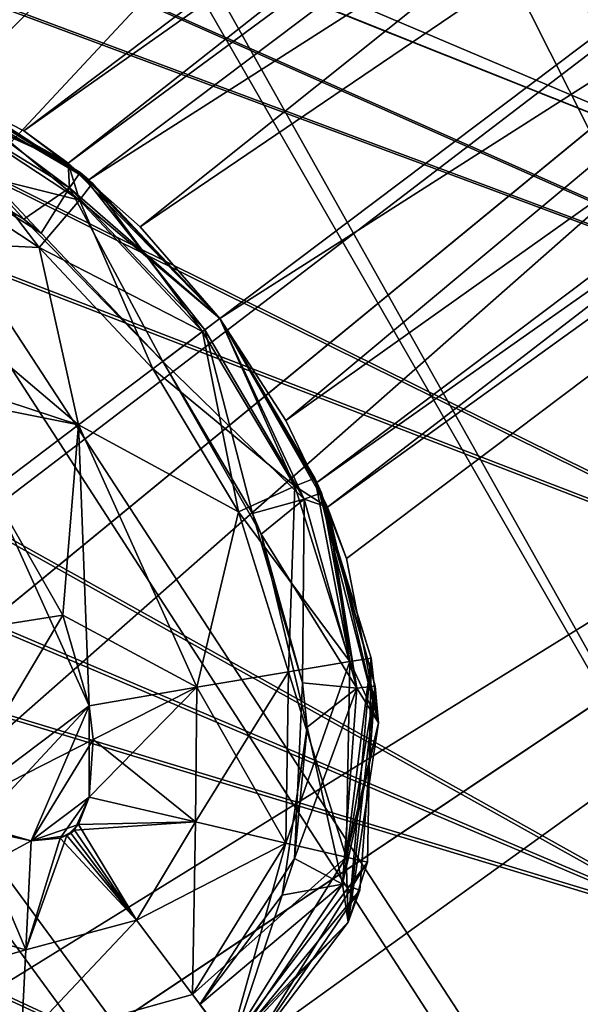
# Model space of a CAD drawing. Header units: metres. Extents: x -904 to 0, y -908 to 0.
# Tile 128 of 161: x -154 to -138, y -181 to -154. Entities that reach past the tile are written whole.
import ezdxf

# ---------------------------------------------------------------- set-up
doc = ezdxf.new("R2010")
doc.units = ezdxf.units.M

msp = doc.modelspace()

# ---------------------------------------------------------------- linework, layer by layer
at = {"layer": 'top0123411'}
for points in [[(-98.515457, -115.3535, 1958.627197), (-153.790512, -157.00679, 1958.627197), (-152.551987, -157.912582, 1963.085205)], [(-153.790512, -157.00679, 1958.627197), (-98.515457, -115.3535, 1958.627197), (-97.193443, -117.107849, 1953.323853)], [(-98.515457, -115.3535, 1358.627197), (-153.790512, -157.00679, 1358.627197), (-152.551987, -157.912582, 1363.085205)], [(-153.790512, -157.00679, 1358.627197), (-98.515457, -115.3535, 1358.627197), (-97.193443, -117.107849, 1353.323853)], [(-97.193443, -117.107849, 1963.930542), (-98.515457, -115.3535, 1958.627197), (-152.551987, -157.912582, 1963.085205)], [(-97.193443, -117.107849, 1363.930542), (-98.515457, -115.3535, 1358.627197), (-152.551987, -157.912582, 1363.085205)], [(-151.971924, -158.385361, 1953.325195), (-153.790512, -157.00679, 1958.627197), (-97.193443, -117.107849, 1953.323853)], [(-151.971924, -158.385361, 1353.325195), (-153.790512, -157.00679, 1358.627197), (-97.193443, -117.107849, 1353.323853)], [(-97.193443, -117.107849, 1963.930542), (-152.551987, -157.912582, 1963.085205), (-150.538818, -159.70166, 1965.316895)], [(-97.193443, -117.107849, 1363.930542), (-152.551987, -157.912582, 1363.085205), (-150.538818, -159.70166, 1365.316895)], [(-151.971924, -158.385361, 1953.325195), (-97.193443, -117.107849, 1953.323853), (-94.001808, -121.343231, 1951.127197)], [(-151.971924, -158.385361, 1353.325195), (-97.193443, -117.107849, 1353.323853), (-94.001808, -121.343231, 1351.127197)], [(-94.001808, -121.343231, 1966.127197), (-97.193443, -117.107849, 1963.930542), (-150.538818, -159.70166, 1965.316895)], [(-94.001808, -121.343231, 1366.127197), (-97.193443, -117.107849, 1363.930542), (-150.538818, -159.70166, 1365.316895)], [(-148.308762, -162.267014, 1951.127197), (-151.971924, -158.385361, 1953.325195), (-94.001808, -121.343231, 1951.127197)], [(-148.308762, -162.267014, 1351.127197), (-151.971924, -158.385361, 1353.325195), (-94.001808, -121.343231, 1351.127197)], [(-94.001808, -121.343231, 1966.127197), (-150.538818, -159.70166, 1965.316895), (-148.308762, -162.266998, 1966.127197)], [(-94.001808, -121.343231, 1366.127197), (-150.538818, -159.70166, 1365.316895), (-148.308762, -162.266998, 1366.127197)], [(-146.457458, -165.117783, 1965.316895), (-94.001808, -121.343231, 1966.127197), (-148.308762, -162.266998, 1966.127197)], [(-148.308762, -162.267014, 1951.127197), (-94.001808, -121.343231, 1951.127197), (-90.810173, -125.578621, 1953.323853)], [(-146.457458, -165.117783, 1365.316895), (-94.001808, -121.343231, 1366.127197), (-148.308762, -162.266998, 1366.127197)], [(-148.308762, -162.267014, 1351.127197), (-94.001808, -121.343231, 1351.127197), (-90.810173, -125.578621, 1353.323853)], [(-90.810173, -125.578621, 1963.930542), (-94.001808, -121.343231, 1966.127197), (-146.457458, -165.117783, 1965.316895)], [(-90.810173, -125.578621, 1363.930542), (-94.001808, -121.343231, 1366.127197), (-146.457458, -165.117783, 1365.316895)], [(-145.587128, -166.858154, 1953.325195), (-148.308762, -162.267014, 1951.127197), (-90.810173, -125.578621, 1953.323853)], [(-145.587128, -166.858154, 1353.325195), (-148.308762, -162.267014, 1351.127197), (-90.810173, -125.578621, 1353.323853)], [(-145.292526, -167.546097, 1963.085205), (-90.810173, -125.578621, 1963.930542), (-146.457458, -165.117783, 1965.316895)], [(-145.292526, -167.546097, 1363.085205), (-90.810173, -125.578621, 1363.930542), (-146.457458, -165.117783, 1365.316895)], [(-145.587128, -166.858154, 1953.325195), (-90.810173, -125.578621, 1953.323853), (-89.488159, -127.33297, 1958.627197)], [(-145.587128, -166.858154, 1353.325195), (-90.810173, -125.578621, 1353.323853), (-89.488159, -127.33297, 1358.627197)], [(-89.488159, -127.33297, 1958.627197), (-90.810173, -125.578621, 1963.930542), (-145.292526, -167.546097, 1963.085205)], [(-89.488159, -127.33297, 1358.627197), (-90.810173, -125.578621, 1363.930542), (-145.292526, -167.546097, 1363.085205)], [(-144.763199, -168.986267, 1958.627197), (-145.587128, -166.858154, 1953.325195), (-89.488159, -127.33297, 1958.627197)], [(-144.763199, -168.986267, 1358.627197), (-145.587128, -166.858154, 1353.325195), (-89.488159, -127.33297, 1358.627197)], [(-144.763199, -168.986267, 1958.627197), (-89.488159, -127.33297, 1958.627197), (-145.292526, -167.546097, 1963.085205)], [(-144.763199, -168.986267, 1358.627197), (-89.488159, -127.33297, 1358.627197), (-145.292526, -167.546097, 1363.085205)], [(-152.551987, -157.912582, 1963.085205), (-157.967087, -154.875076, 1980.627197), (-152.552429, -157.912216, 1980.627197)], [(-157.966568, -154.875244, 1958.627197), (-157.967087, -154.875076, 1980.627197), (-152.551987, -157.912582, 1963.085205)], [(-152.551987, -157.912582, 1363.085205), (-157.967087, -154.875076, 1380.627197), (-152.552429, -157.912216, 1380.627197)], [(-157.966568, -154.875244, 1358.627197), (-157.967087, -154.875076, 1380.627197), (-152.551987, -157.912582, 1363.085205)], [(-152.552429, -157.912216, 1980.627197), (-157.967087, -154.875076, 1980.627197), (-156.536407, -156.122467, 1983.681641)], [(-152.552429, -157.912216, 1380.627197), (-157.967087, -154.875076, 1380.627197), (-157.195541, -155.727341, 1383.455688)], [(-153.790512, -157.00679, 1958.627197), (-157.966568, -154.875244, 1958.627197), (-152.551987, -157.912582, 1963.085205)], [(-153.790512, -157.00679, 1358.627197), (-157.966568, -154.875244, 1358.627197), (-152.551987, -157.912582, 1363.085205)], [(-151.971924, -158.385361, 1953.325195), (-157.000412, -155.248947, 1936.627197), (-157.966568, -154.875244, 1958.627197)], [(-157.966568, -154.875244, 1958.627197), (-153.790512, -157.00679, 1958.627197), (-151.971924, -158.385361, 1953.325195)], [(-151.971924, -158.385361, 1353.325195), (-156.277069, -155.574905, 1336.627197), (-157.966568, -154.875244, 1358.627197)], [(-157.966568, -154.875244, 1358.627197), (-153.790512, -157.00679, 1358.627197), (-151.971924, -158.385361, 1353.325195)], [(-152.517166, -158.603577, 1933.798706), (-157.195541, -155.727341, 1933.798706), (-157.000412, -155.248947, 1936.627197)], [(-152.21843, -158.180481, 1936.627197), (-152.517166, -158.603577, 1933.798706), (-157.000412, -155.248947, 1936.627197)], [(-152.21843, -158.180481, 1936.627197), (-157.000412, -155.248947, 1936.627197), (-151.971924, -158.385361, 1953.325195)], [(-153.789536, -159.483643, 1385.918701), (-157.195541, -155.727341, 1383.455688), (-158.630539, -156.761826, 1385.918701)], [(-153.306458, -159.876129, 1931.335693), (-157.476624, -157.222992, 1931.335693), (-157.195541, -155.727341, 1933.798706)], [(-152.517166, -158.603577, 1933.798706), (-153.306458, -159.876129, 1931.335693), (-157.195541, -155.727341, 1933.798706)], [(-152.517166, -158.603577, 1383.455811), (-157.195541, -155.727341, 1383.455688), (-153.789536, -159.483643, 1385.918701)], [(-152.517166, -158.603577, 1383.455811), (-152.552429, -157.912216, 1380.627197), (-157.195541, -155.727341, 1383.455688)], [(-152.237259, -158.955276, 1333.572754), (-156.536407, -156.122467, 1333.572754), (-156.277069, -155.574905, 1336.627197)], [(-151.866409, -158.474884, 1336.627197), (-152.237259, -158.955276, 1333.572754), (-156.277069, -155.574905, 1336.627197)], [(-151.866409, -158.474884, 1336.627197), (-156.277069, -155.574905, 1336.627197), (-151.971924, -158.385361, 1353.325195)], [(-153.366974, -160.274811, 1330.970337), (-157.285995, -157.689575, 1330.970337), (-156.536407, -156.122467, 1333.572754)], [(-157.285995, -157.689575, 1986.284058), (-152.237259, -158.955276, 1983.681641), (-156.536407, -156.122467, 1983.681641)], [(-152.237259, -158.955276, 1333.572754), (-153.366974, -160.274811, 1330.970337), (-156.536407, -156.122467, 1333.572754)], [(-152.237259, -158.955276, 1983.681641), (-152.552429, -157.912216, 1980.627197), (-156.536407, -156.122467, 1983.681641)], [(-153.789536, -159.483643, 1385.918701), (-158.630539, -156.761826, 1385.918701), (-153.790466, -159.482971, 1658.627197)], [(-153.790466, -159.482971, 1658.627197), (-158.630539, -156.761826, 1385.918701), (-158.629517, -156.762192, 1658.627197)], [(-157.476624, -157.222992, 1931.335693), (-153.790466, -159.482971, 1658.627197), (-158.629517, -156.762192, 1658.627197)], [(-157.476624, -157.222992, 1931.335693), (-153.306458, -159.876129, 1931.335693), (-153.790466, -159.482971, 1658.627197)], [(-157.285995, -157.689575, 1330.970337), (-153.366974, -160.274811, 1330.970337), (-158.408997, -160.037308, 1329.233276)], [(-158.408997, -160.037308, 1988.021118), (-153.366974, -160.274811, 1986.284058), (-157.285995, -157.689575, 1986.284058)], [(-157.285995, -157.689575, 1986.284058), (-153.366974, -160.274811, 1986.284058), (-152.237259, -158.955276, 1983.681641)], [(-150.538818, -159.70166, 1965.316895), (-152.552429, -157.912216, 1980.627197), (-148.308762, -162.266998, 1966.127197)], [(-152.552429, -157.912216, 1980.627197), (-148.308762, -162.266998, 1980.627197), (-148.308762, -162.266998, 1966.127197)], [(-150.538818, -159.70166, 1965.316895), (-152.551987, -157.912582, 1963.085205), (-152.552429, -157.912216, 1980.627197)], [(-150.538818, -159.70166, 1365.316895), (-152.552429, -157.912216, 1380.627197), (-148.308762, -162.266998, 1366.127197)], [(-152.552429, -157.912216, 1380.627197), (-148.308762, -162.266998, 1380.627197), (-148.308762, -162.266998, 1366.127197)], [(-150.538818, -159.70166, 1365.316895), (-152.551987, -157.912582, 1363.085205), (-152.552429, -157.912216, 1380.627197)], [(-152.237259, -158.955276, 1983.681641), (-148.308762, -162.266998, 1980.627197), (-152.552429, -157.912216, 1980.627197)], [(-148.308762, -162.266998, 1380.627197), (-152.552429, -157.912216, 1380.627197), (-152.517166, -158.603577, 1383.455811)], [(-148.721786, -162.577499, 1933.798706), (-152.517166, -158.603577, 1933.798706), (-152.21843, -158.180481, 1936.627197)], [(-148.309113, -162.266541, 1936.627197), (-148.721786, -162.577499, 1933.798706), (-152.21843, -158.180481, 1936.627197)], [(-148.308762, -162.267014, 1951.127197), (-148.309113, -162.266541, 1936.627197), (-152.21843, -158.180481, 1936.627197)], [(-148.308762, -162.267014, 1951.127197), (-152.21843, -158.180481, 1936.627197), (-151.971924, -158.385361, 1953.325195)], [(-148.792786, -162.631744, 1333.572754), (-152.237259, -158.955276, 1333.572754), (-151.866409, -158.474884, 1336.627197)], [(-148.308762, -162.267014, 1351.127197), (-151.866409, -158.474884, 1336.627197), (-151.971924, -158.385361, 1353.325195)], [(-148.308762, -162.266998, 1336.627197), (-148.792786, -162.631744, 1333.572754), (-151.866409, -158.474884, 1336.627197)], [(-148.308762, -162.267014, 1351.127197), (-148.308762, -162.266998, 1336.627197), (-151.866409, -158.474884, 1336.627197)], [(-149.906448, -163.470001, 1385.918701), (-152.517166, -158.603577, 1383.455811), (-153.789536, -159.483643, 1385.918701)], [(-149.906357, -163.470123, 1931.335693), (-153.306458, -159.876129, 1931.335693), (-152.517166, -158.603577, 1933.798706)], [(-148.721786, -162.577499, 1933.798706), (-149.906357, -163.470123, 1931.335693), (-152.517166, -158.603577, 1933.798706)], [(-148.721786, -162.577499, 1383.455688), (-152.517166, -158.603577, 1383.455811), (-149.906448, -163.470001, 1385.918701)], [(-148.721786, -162.577499, 1383.455688), (-148.308762, -162.266998, 1380.627197), (-152.517166, -158.603577, 1383.455811)], [(-150.180069, -163.677155, 1330.970337), (-153.366974, -160.274811, 1330.970337), (-152.237259, -158.955276, 1333.572754)], [(-153.366974, -160.274811, 1986.284058), (-148.792786, -162.631744, 1983.681641), (-152.237259, -158.955276, 1983.681641)], [(-148.792786, -162.631744, 1333.572754), (-150.180069, -163.677155, 1330.970337), (-152.237259, -158.955276, 1333.572754)], [(-148.792786, -162.631744, 1983.681641), (-148.308762, -162.266998, 1980.627197), (-152.237259, -158.955276, 1983.681641)], [(-149.906479, -163.470032, 1658.627197), (-153.789536, -159.483643, 1385.918701), (-153.790466, -159.482971, 1658.627197)], [(-153.306458, -159.876129, 1931.335693), (-149.906357, -163.470123, 1931.335693), (-153.790466, -159.482971, 1658.627197)], [(-153.790466, -159.482971, 1658.627197), (-149.906357, -163.470123, 1931.335693), (-149.906479, -163.470032, 1658.627197)], [(-149.906448, -163.470001, 1385.918701), (-153.789536, -159.483643, 1385.918701), (-149.906479, -163.470032, 1658.627197)], [(-159.734055, -162.789459, 1988.627197), (-152.258423, -165.243317, 1988.021118), (-158.408997, -160.037308, 1988.021118)], [(-152.258423, -165.243317, 1329.233276), (-157.501343, -164.197815, 1328.627197), (-158.408997, -160.037308, 1329.233276)], [(-153.366974, -160.274811, 1330.970337), (-152.258423, -165.243317, 1329.233276), (-158.408997, -160.037308, 1329.233276)], [(-158.408997, -160.037308, 1988.021118), (-152.258423, -165.243317, 1988.021118), (-153.366974, -160.274811, 1986.284058)], [(-152.258423, -165.243317, 1329.233276), (-153.366974, -160.274811, 1330.970337), (-150.180069, -163.677155, 1330.970337)], [(-152.258423, -165.243317, 1988.021118), (-150.180069, -163.677155, 1986.284058), (-153.366974, -160.274811, 1986.284058)], [(-150.180069, -163.677155, 1986.284058), (-148.792786, -162.631744, 1983.681641), (-153.366974, -160.274811, 1986.284058)], [(-146.208099, -166.956131, 1333.572754), (-148.792786, -162.631744, 1333.572754), (-148.308762, -162.266998, 1336.627197)], [(-148.308762, -162.266998, 1980.627197), (-148.792786, -162.631744, 1983.681641), (-146.208099, -166.956131, 1983.681641)], [(-145.947662, -167.32103, 1933.798706), (-148.721786, -162.577499, 1933.798706), (-148.309113, -162.266541, 1936.627197)], [(-148.308762, -162.266998, 1380.627197), (-148.721786, -162.577499, 1383.455688), (-145.947662, -167.32103, 1383.455811)], [(-145.458618, -167.150452, 1936.627197), (-145.947662, -167.32103, 1933.798706), (-148.309113, -162.266541, 1936.627197)], [(-145.458618, -167.150452, 1936.627197), (-148.309113, -162.266541, 1936.627197), (-148.308762, -162.267014, 1951.127197)], [(-145.644104, -166.732056, 1336.627197), (-146.208099, -166.956131, 1333.572754), (-148.308762, -162.266998, 1336.627197)], [(-145.292313, -167.546585, 1980.627197), (-146.457458, -165.117783, 1965.316895), (-148.308762, -162.266998, 1966.127197)], [(-148.308762, -162.266998, 1966.127197), (-148.308762, -162.266998, 1980.627197), (-145.292313, -167.546585, 1980.627197)], [(-145.292313, -167.546585, 1380.627197), (-146.457458, -165.117783, 1365.316895), (-148.308762, -162.266998, 1366.127197)], [(-148.308762, -162.266998, 1366.127197), (-148.308762, -162.266998, 1380.627197), (-145.292313, -167.546585, 1380.627197)], [(-145.292313, -167.546585, 1980.627197), (-148.308762, -162.266998, 1980.627197), (-146.208099, -166.956131, 1983.681641)], [(-145.644104, -166.732056, 1336.627197), (-148.308762, -162.266998, 1336.627197), (-148.308762, -162.267014, 1351.127197)], [(-145.292313, -167.546585, 1380.627197), (-148.308762, -162.266998, 1380.627197), (-145.947662, -167.32103, 1383.455811)], [(-145.587128, -166.858154, 1953.325195), (-145.458618, -167.150452, 1936.627197), (-148.308762, -162.267014, 1951.127197)], [(-145.587128, -166.858154, 1353.325195), (-145.644104, -166.732056, 1336.627197), (-148.308762, -162.267014, 1351.127197)], [(-147.787903, -167.678391, 1330.970337), (-150.180069, -163.677155, 1330.970337), (-148.792786, -162.631744, 1333.572754)], [(-146.208099, -166.956131, 1983.681641), (-148.792786, -162.631744, 1983.681641), (-150.180069, -163.677155, 1986.284058)], [(-145.947662, -167.32103, 1383.455811), (-148.721786, -162.577499, 1383.455688), (-149.906448, -163.470001, 1385.918701)], [(-147.388489, -167.729126, 1931.335693), (-149.906357, -163.470123, 1931.335693), (-148.721786, -162.577499, 1933.798706)], [(-146.208099, -166.956131, 1333.572754), (-147.787903, -167.678391, 1330.970337), (-148.792786, -162.631744, 1333.572754)], [(-145.947662, -167.32103, 1933.798706), (-147.388489, -167.729126, 1931.335693), (-148.721786, -162.577499, 1933.798706)], [(-159.734055, -162.789459, 1988.627197), (-154.697815, -167.081573, 1988.627197), (-152.258423, -165.243317, 1988.021118)], [(-147.144089, -168.3022, 1658.627197), (-149.906448, -163.470001, 1385.918701), (-149.906479, -163.470032, 1658.627197)], [(-149.906357, -163.470123, 1931.335693), (-147.144089, -168.3022, 1658.627197), (-149.906479, -163.470032, 1658.627197)], [(-147.144592, -168.301041, 1385.918701), (-149.906448, -163.470001, 1385.918701), (-147.144089, -168.3022, 1658.627197)], [(-145.947662, -167.32103, 1383.455811), (-149.906448, -163.470001, 1385.918701), (-147.144592, -168.301041, 1385.918701)], [(-149.906357, -163.470123, 1931.335693), (-147.388489, -167.729126, 1931.335693), (-147.144089, -168.3022, 1658.627197)], [(-147.787903, -167.678391, 1330.970337), (-152.258423, -165.243317, 1329.233276), (-150.180069, -163.677155, 1330.970337)], [(-147.787903, -167.678391, 1986.284058), (-150.180069, -163.677155, 1986.284058), (-152.258423, -165.243317, 1988.021118)], [(-146.208099, -166.956131, 1983.681641), (-150.180069, -163.677155, 1986.284058), (-147.787903, -167.678391, 1986.284058)], [(-154.697815, -167.081573, 1328.627197), (-157.501343, -164.197815, 1328.627197), (-152.258423, -165.243317, 1329.233276)], [(-145.292526, -167.546097, 1963.085205), (-146.457458, -165.117783, 1965.316895), (-145.292313, -167.546585, 1980.627197)], [(-145.292526, -167.546097, 1363.085205), (-146.457458, -165.117783, 1365.316895), (-145.292313, -167.546585, 1380.627197)], [(-151.960068, -173.105743, 1328.627197), (-154.697815, -167.081573, 1328.627197), (-152.258423, -165.243317, 1329.233276)], [(-154.697815, -167.081573, 1988.627197), (-152.698486, -170.571335, 1988.627197), (-152.258423, -165.243317, 1988.021118)], [(-152.258423, -165.243317, 1988.021118), (-152.698486, -170.571335, 1988.627197), (-148.94931, -172.590576, 1988.021118)], [(-148.94931, -172.590576, 1329.233276), (-152.258423, -165.243317, 1329.233276), (-147.787903, -167.678391, 1330.970337)], [(-151.960068, -173.105743, 1328.627197), (-152.258423, -165.243317, 1329.233276), (-148.94931, -172.590576, 1329.233276)], [(-148.94931, -172.590576, 1988.021118), (-147.787903, -167.678391, 1986.284058), (-152.258423, -165.243317, 1988.021118)], [(-144.669983, -171.869537, 1333.572754), (-146.208099, -166.956131, 1333.572754), (-145.644104, -166.732056, 1336.627197)], [(-144.072144, -171.771164, 1336.627197), (-144.669983, -171.869537, 1333.572754), (-145.644104, -166.732056, 1336.627197)], [(-144.072144, -171.771164, 1336.627197), (-145.644104, -166.732056, 1336.627197), (-145.587128, -166.858154, 1353.325195)], [(-146.382996, -172.158173, 1330.970337), (-147.787903, -167.678391, 1330.970337), (-146.208099, -166.956131, 1333.572754)], [(-144.669983, -171.869537, 1983.681641), (-146.208099, -166.956131, 1983.681641), (-147.787903, -167.678391, 1986.284058)], [(-144.669983, -171.869537, 1333.572754), (-146.382996, -172.158173, 1330.970337), (-146.208099, -166.956131, 1333.572754)], [(-145.292313, -167.546585, 1980.627197), (-146.208099, -166.956131, 1983.681641), (-144.669983, -171.869537, 1983.681641)], [(-143.86525, -173.588089, 1958.627197), (-143.958344, -172.555099, 1936.627197), (-145.587128, -166.858154, 1953.325195)], [(-143.958344, -172.555099, 1936.627197), (-145.458618, -167.150452, 1936.627197), (-145.587128, -166.858154, 1953.325195)], [(-145.587128, -166.858154, 1953.325195), (-144.763199, -168.986267, 1958.627197), (-143.86525, -173.588089, 1958.627197)], [(-143.86525, -173.588089, 1358.627197), (-144.072144, -171.771164, 1336.627197), (-145.587128, -166.858154, 1353.325195)], [(-145.587128, -166.858154, 1353.325195), (-144.763199, -168.986267, 1358.627197), (-143.86525, -173.588089, 1358.627197)], [(-152.698486, -170.571335, 1988.627197), (-154.697815, -167.081573, 1988.627197), (-161.086868, -171.896133, 1988.627197)], [(-151.960068, -173.105743, 1328.627197), (-156.050629, -176.188248, 1328.627197), (-154.697815, -167.081573, 1328.627197)], [(-145.987274, -172.468872, 1931.335693), (-147.388489, -167.729126, 1931.335693), (-145.947662, -167.32103, 1933.798706)], [(-144.47197, -172.61087, 1383.455811), (-145.947662, -167.32103, 1383.455811), (-147.144592, -168.301041, 1385.918701)], [(-144.47197, -172.61087, 1933.798706), (-145.987274, -172.468872, 1931.335693), (-145.947662, -167.32103, 1933.798706)], [(-144.47197, -172.61087, 1933.798706), (-145.947662, -167.32103, 1933.798706), (-145.458618, -167.150452, 1936.627197)], [(-145.292313, -167.546585, 1380.627197), (-145.947662, -167.32103, 1383.455811), (-144.47197, -172.61087, 1383.455811)], [(-143.958344, -172.555099, 1936.627197), (-144.47197, -172.61087, 1933.798706), (-145.458618, -167.150452, 1936.627197)], [(-144.763199, -168.986267, 1958.627197), (-145.292526, -167.546097, 1963.085205), (-143.86525, -173.588089, 1958.627197)], [(-145.292526, -167.546097, 1963.085205), (-143.865234, -173.588623, 1980.627197), (-143.86525, -173.588089, 1958.627197)], [(-143.865234, -173.588623, 1980.627197), (-145.292526, -167.546097, 1963.085205), (-145.292313, -167.546585, 1980.627197)], [(-144.763199, -168.986267, 1358.627197), (-145.292526, -167.546097, 1363.085205), (-143.86525, -173.588089, 1358.627197)], [(-145.292526, -167.546097, 1363.085205), (-143.865234, -173.588623, 1380.627197), (-143.86525, -173.588089, 1358.627197)], [(-143.865234, -173.588623, 1380.627197), (-145.292526, -167.546097, 1363.085205), (-145.292313, -167.546585, 1380.627197)], [(-143.865234, -173.588623, 1980.627197), (-145.292313, -167.546585, 1980.627197), (-144.669983, -171.869537, 1983.681641)], [(-143.865234, -173.588623, 1380.627197), (-145.292313, -167.546585, 1380.627197), (-144.47197, -172.61087, 1383.455811)], [(-146.382996, -172.158173, 1330.970337), (-148.94931, -172.590576, 1329.233276), (-147.787903, -167.678391, 1330.970337)], [(-146.382996, -172.158173, 1986.284058), (-147.787903, -167.678391, 1986.284058), (-148.94931, -172.590576, 1988.021118)], [(-144.669983, -171.869537, 1983.681641), (-147.787903, -167.678391, 1986.284058), (-146.382996, -172.158173, 1986.284058)], [(-147.388489, -167.729126, 1931.335693), (-145.987274, -172.468872, 1931.335693), (-147.144089, -168.3022, 1658.627197)], [(-145.861923, -173.70372, 1658.627197), (-145.861847, -173.704849, 1385.918701), (-147.144592, -168.301041, 1385.918701)], [(-145.861923, -173.70372, 1658.627197), (-147.144592, -168.301041, 1385.918701), (-147.144089, -168.3022, 1658.627197)], [(-144.47197, -172.61087, 1383.455811), (-147.144592, -168.301041, 1385.918701), (-145.861847, -173.704849, 1385.918701)], [(-147.144089, -168.3022, 1658.627197), (-145.987274, -172.468872, 1931.335693), (-145.861923, -173.70372, 1658.627197)], [(-156.050629, -176.188248, 1988.627197), (-152.698486, -170.571335, 1988.627197), (-161.086868, -171.896133, 1988.627197)], [(-156.050629, -176.188248, 1988.627197), (-151.960068, -173.105743, 1988.627197), (-152.698486, -170.571335, 1988.627197)], [(-152.698486, -170.571335, 1988.627197), (-151.960068, -173.105743, 1988.627197), (-148.94931, -172.590576, 1988.021118)], [(-144.764359, -177.351959, 1333.572754), (-146.455826, -176.955902, 1330.970337), (-144.669983, -171.869537, 1333.572754)], [(-146.455826, -176.955902, 1330.970337), (-146.382996, -172.158173, 1330.970337), (-144.669983, -171.869537, 1333.572754)], [(-144.764359, -177.351959, 1983.681641), (-144.669983, -171.869537, 1983.681641), (-146.382996, -172.158173, 1986.284058)], [(-144.174728, -177.491928, 1336.627197), (-144.764359, -177.351959, 1333.572754), (-144.072144, -171.771164, 1336.627197)], [(-144.764359, -177.351959, 1333.572754), (-144.669983, -171.869537, 1333.572754), (-144.072144, -171.771164, 1336.627197)], [(-143.865234, -173.588623, 1980.627197), (-144.669983, -171.869537, 1983.681641), (-144.764359, -177.351959, 1983.681641)], [(-144.174728, -177.491928, 1336.627197), (-144.072144, -171.771164, 1336.627197), (-144.708801, -179.170822, 1358.627197)], [(-144.072144, -171.771164, 1336.627197), (-143.86525, -173.588089, 1358.627197), (-144.708801, -179.170822, 1358.627197)], [(-146.455826, -176.955902, 1330.970337), (-148.989883, -176.362579, 1329.233276), (-146.382996, -172.158173, 1330.970337)], [(-148.989883, -176.362579, 1329.233276), (-148.94931, -172.590576, 1329.233276), (-146.382996, -172.158173, 1330.970337)], [(-146.455826, -176.955902, 1986.284058), (-146.382996, -172.158173, 1986.284058), (-148.94931, -172.590576, 1988.021118)], [(-144.764359, -177.351959, 1983.681641), (-146.382996, -172.158173, 1986.284058), (-146.455826, -176.955902, 1986.284058)], [(-146.211304, -177.38739, 1931.335693), (-145.987274, -172.468872, 1931.335693), (-144.47197, -172.61087, 1933.798706)], [(-145.987274, -172.468872, 1931.335693), (-146.211304, -177.38739, 1931.335693), (-145.861923, -173.70372, 1658.627197)], [(-144.386215, -178.2715, 1936.627197), (-144.87471, -178.102661, 1933.798706), (-143.958344, -172.555099, 1936.627197)], [(-144.87471, -178.102661, 1933.798706), (-144.47197, -172.61087, 1933.798706), (-143.958344, -172.555099, 1936.627197)], [(-144.386215, -178.2715, 1936.627197), (-143.958344, -172.555099, 1936.627197), (-144.708801, -179.170822, 1958.627197)], [(-143.958344, -172.555099, 1936.627197), (-143.86525, -173.588089, 1958.627197), (-144.708801, -179.170822, 1958.627197)], [(-151.96373, -175.666458, 1328.627197), (-148.94931, -172.590576, 1329.233276), (-148.989883, -176.362579, 1329.233276)], [(-151.96373, -175.666458, 1328.627197), (-151.960068, -173.105743, 1328.627197), (-148.94931, -172.590576, 1329.233276)], [(-148.94931, -172.590576, 1988.021118), (-151.960068, -173.105743, 1988.627197), (-151.851929, -174.050522, 1988.627197)], [(-148.94931, -172.590576, 1988.021118), (-151.851929, -174.050522, 1988.627197), (-148.989883, -176.362579, 1988.021118)], [(-148.989883, -176.362579, 1988.021118), (-146.455826, -176.955902, 1986.284058), (-148.94931, -172.590576, 1988.021118)], [(-144.87471, -178.102661, 1933.798706), (-146.211304, -177.38739, 1931.335693), (-144.47197, -172.61087, 1933.798706)], [(-144.87471, -178.102661, 1383.455811), (-144.47197, -172.61087, 1383.455811), (-145.861847, -173.704849, 1385.918701)], [(-143.865234, -173.588623, 1380.627197), (-144.47197, -172.61087, 1383.455811), (-144.87471, -178.102661, 1383.455811)], [(-155.172256, -176.552597, 1328.627197), (-156.050629, -176.188248, 1328.627197), (-151.960068, -173.105743, 1328.627197)], [(-151.851929, -174.050522, 1988.627197), (-151.960068, -173.105743, 1988.627197), (-156.050629, -176.188248, 1988.627197)], [(-153.588104, -176.890518, 1328.627197), (-155.172256, -176.552597, 1328.627197), (-151.960068, -173.105743, 1328.627197)], [(-153.588104, -176.890518, 1328.627197), (-151.960068, -173.105743, 1328.627197), (-151.96373, -175.666458, 1328.627197)], [(-144.708664, -179.170746, 1380.627197), (-143.865234, -173.588623, 1380.627197), (-144.87471, -178.102661, 1383.455811)], [(-144.708664, -179.170746, 1980.627197), (-143.865234, -173.588623, 1980.627197), (-144.764359, -177.351959, 1983.681641)], [(-144.708801, -179.170822, 1958.627197), (-143.86525, -173.588089, 1958.627197), (-144.708664, -179.170746, 1980.627197)], [(-144.708801, -179.170822, 1358.627197), (-143.86525, -173.588089, 1358.627197), (-144.708664, -179.170746, 1380.627197)], [(-143.86525, -173.588089, 1958.627197), (-143.865234, -173.588623, 1980.627197), (-144.708664, -179.170746, 1980.627197)], [(-143.86525, -173.588089, 1358.627197), (-143.865234, -173.588623, 1380.627197), (-144.708664, -179.170746, 1380.627197)], [(-146.211304, -177.38739, 1931.335693), (-146.558319, -178.409821, 1385.918701), (-145.861923, -173.70372, 1658.627197)], [(-146.558319, -178.409821, 1385.918701), (-145.861847, -173.704849, 1385.918701), (-145.861923, -173.70372, 1658.627197)], [(-144.87471, -178.102661, 1383.455811), (-145.861847, -173.704849, 1385.918701), (-146.558319, -178.409821, 1385.918701)], [(-153.588104, -176.890518, 1988.627197), (-151.851929, -174.050522, 1988.627197), (-156.050629, -176.188248, 1988.627197)], [(-151.96373, -175.666458, 1988.627197), (-151.851929, -174.050522, 1988.627197), (-153.588104, -176.890518, 1988.627197)], [(-151.851929, -174.050522, 1988.627197), (-151.96373, -175.666458, 1988.627197), (-148.989883, -176.362579, 1988.021118)], [(-152.25946, -176.429581, 1328.627197), (-153.588104, -176.890518, 1328.627197), (-151.96373, -175.666458, 1328.627197)], [(-152.77301, -176.816574, 1988.627197), (-151.96373, -175.666458, 1988.627197), (-153.588104, -176.890518, 1988.627197)], [(-152.379456, -176.588516, 1988.627197), (-151.96373, -175.666458, 1988.627197), (-152.77301, -176.816574, 1988.627197)], [(-148.989883, -176.362579, 1988.021118), (-151.96373, -175.666458, 1988.627197), (-152.379456, -176.588516, 1988.627197)], [(-152.25946, -176.429581, 1328.627197), (-151.96373, -175.666458, 1328.627197), (-148.989883, -176.362579, 1329.233276)], [(-153.588104, -176.890518, 1988.627197), (-156.050629, -176.188248, 1988.627197), (-157.375687, -178.940384, 1988.021118)], [(-152.587158, -176.745026, 1328.627197), (-153.588104, -176.890518, 1328.627197), (-152.25946, -176.429581, 1328.627197)], [(-152.475967, -176.676529, 1328.627197), (-152.587158, -176.745026, 1328.627197), (-152.25946, -176.429581, 1328.627197)], [(-152.475967, -176.676529, 1328.627197), (-152.25946, -176.429581, 1328.627197), (-150.637573, -179.116119, 1329.233398)], [(-150.637573, -179.116119, 1988.020996), (-148.989883, -176.362579, 1988.021118), (-152.379456, -176.588516, 1988.627197)], [(-152.25946, -176.429581, 1328.627197), (-148.989883, -176.362579, 1329.233276), (-150.637573, -179.116119, 1329.233398)], [(-150.637573, -179.116119, 1329.233398), (-148.989883, -176.362579, 1329.233276), (-146.455826, -176.955902, 1330.970337)], [(-150.637573, -179.116119, 1988.020996), (-149.071548, -181.194275, 1986.284058), (-148.989883, -176.362579, 1988.021118)], [(-149.071548, -181.194275, 1986.284058), (-146.455826, -176.955902, 1986.284058), (-148.989883, -176.362579, 1988.021118)], [(-157.375687, -178.940384, 1329.233276), (-155.172256, -176.552597, 1328.627197), (-153.738602, -179.941055, 1329.233276)], [(-155.172256, -176.552597, 1328.627197), (-153.588104, -176.890518, 1328.627197), (-153.738602, -179.941055, 1329.233276)], [(-152.475967, -176.676529, 1988.627197), (-152.379456, -176.588516, 1988.627197), (-152.77301, -176.816574, 1988.627197)], [(-152.475967, -176.676529, 1988.627197), (-152.77301, -176.816574, 1988.627197), (-150.637573, -179.116119, 1988.020996)], [(-152.475967, -176.676529, 1328.627197), (-150.637573, -179.116119, 1329.233398), (-152.587158, -176.745026, 1328.627197)], [(-152.475967, -176.676529, 1988.627197), (-150.637573, -179.116119, 1988.020996), (-152.379456, -176.588516, 1988.627197)], [(-153.588104, -176.890518, 1988.627197), (-157.375687, -178.940384, 1988.021118), (-153.738602, -179.941055, 1988.021118)], [(-153.738602, -179.941055, 1329.233276), (-153.588104, -176.890518, 1328.627197), (-152.587158, -176.745026, 1328.627197)], [(-150.637573, -179.116119, 1329.233398), (-153.738602, -179.941055, 1329.233276), (-152.587158, -176.745026, 1328.627197)], [(-152.77301, -176.816574, 1988.627197), (-153.738602, -179.941055, 1988.021118), (-150.637573, -179.116119, 1988.020996)], [(-152.77301, -176.816574, 1988.627197), (-153.588104, -176.890518, 1988.627197), (-153.738602, -179.941055, 1988.021118)], [(-149.071548, -181.194275, 1330.970337), (-150.637573, -179.116119, 1329.233398), (-146.455826, -176.955902, 1330.970337)], [(-149.071548, -181.194275, 1330.970337), (-146.455826, -176.955902, 1330.970337), (-144.764359, -177.351959, 1333.572754)], [(-149.071548, -181.194275, 1986.284058), (-148.026199, -182.581482, 1983.681885), (-146.455826, -176.955902, 1986.284058)], [(-148.026199, -182.581482, 1983.681885), (-144.764359, -177.351959, 1983.681641), (-146.455826, -176.955902, 1986.284058)], [(-148.026199, -182.581482, 1333.57251), (-149.071548, -181.194275, 1330.970337), (-144.764359, -177.351959, 1333.572754)], [(-148.865036, -181.468323, 1931.335693), (-146.211304, -177.38739, 1931.335693), (-144.87471, -178.102661, 1933.798706)], [(-146.558319, -178.409821, 1385.918701), (-146.211304, -177.38739, 1931.335693), (-148.865036, -181.468323, 1931.335693)], [(-148.026199, -182.581482, 1333.57251), (-144.764359, -177.351959, 1333.572754), (-144.174728, -177.491928, 1336.627197)], [(-144.708664, -179.170746, 1980.627197), (-144.764359, -177.351959, 1983.681641), (-148.026199, -182.581482, 1983.681885)], [(-147.661392, -183.065582, 1336.627197), (-148.026199, -182.581482, 1333.57251), (-144.174728, -177.491928, 1336.627197)], [(-147.661392, -183.065582, 1336.627197), (-144.174728, -177.491928, 1336.627197), (-147.661392, -183.065582, 1358.627197)], [(-144.174728, -177.491928, 1336.627197), (-144.708801, -179.170822, 1358.627197), (-147.661392, -183.065582, 1358.627197)], [(-147.972366, -182.652908, 1933.798706), (-148.865036, -181.468323, 1931.335693), (-144.87471, -178.102661, 1933.798706)], [(-147.972366, -182.652908, 1933.798706), (-144.87471, -178.102661, 1933.798706), (-144.386215, -178.2715, 1936.627197)], [(-144.708664, -179.170746, 1380.627197), (-144.87471, -178.102661, 1383.455811), (-147.972366, -182.652908, 1383.455688)], [(-147.972366, -182.652908, 1383.455688), (-144.87471, -178.102661, 1383.455811), (-146.558319, -178.409821, 1385.918701)], [(-147.661392, -183.065582, 1936.627197), (-147.972366, -182.652908, 1933.798706), (-144.386215, -178.2715, 1936.627197)], [(-147.661392, -183.065582, 1936.627197), (-144.386215, -178.2715, 1936.627197), (-147.661392, -183.065582, 1958.627197)], [(-144.386215, -178.2715, 1936.627197), (-144.708801, -179.170822, 1958.627197), (-147.661392, -183.065582, 1958.627197)], [(-148.865036, -181.468323, 1385.918701), (-146.558319, -178.409821, 1385.918701), (-148.865036, -181.468323, 1931.335693)], [(-146.558319, -178.409821, 1385.918701), (-148.865036, -181.468323, 1385.918701), (-147.972366, -182.652908, 1383.455688)], [(-153.866714, -182.540482, 1330.970337), (-158.498688, -181.288116, 1330.970337), (-157.375687, -178.940384, 1329.233276)], [(-153.738602, -179.941055, 1988.021118), (-157.375687, -178.940384, 1988.021118), (-158.498688, -181.288116, 1986.284058)], [(-157.375687, -178.940384, 1329.233276), (-153.738602, -179.941055, 1329.233276), (-153.866714, -182.540482, 1330.970337)], [(-153.738602, -179.941055, 1329.233276), (-150.637573, -179.116119, 1329.233398), (-153.866714, -182.540482, 1330.970337)], [(-150.637573, -179.116119, 1329.233398), (-149.071548, -181.194275, 1330.970337), (-153.866714, -182.540482, 1330.970337)], [(-153.866714, -182.540482, 1986.284058), (-149.071548, -181.194275, 1986.284058), (-150.637573, -179.116119, 1988.020996)], [(-150.637573, -179.116119, 1988.020996), (-153.738602, -179.941055, 1988.021118), (-153.866714, -182.540482, 1986.284058)], [(-147.661392, -183.065582, 1980.627197), (-144.708664, -179.170746, 1980.627197), (-148.026199, -182.581482, 1983.681885)], [(-147.661392, -183.065582, 1380.627197), (-144.708664, -179.170746, 1380.627197), (-147.972366, -182.652908, 1383.455688)], [(-144.708801, -179.170822, 1958.627197), (-144.708664, -179.170746, 1980.627197), (-147.661392, -183.065582, 1980.627197)], [(-144.708801, -179.170822, 1358.627197), (-144.708664, -179.170746, 1380.627197), (-147.661392, -183.065582, 1380.627197)], [(-147.661392, -183.065582, 1958.627197), (-144.708801, -179.170822, 1958.627197), (-147.661392, -183.065582, 1980.627197)], [(-147.661392, -183.065582, 1358.627197), (-144.708801, -179.170822, 1358.627197), (-147.661392, -183.065582, 1380.627197)], [(-153.738602, -179.941055, 1988.021118), (-158.498688, -181.288116, 1986.284058), (-153.866714, -182.540482, 1986.284058)], [(-153.866714, -182.540482, 1986.284058), (-158.498688, -181.288116, 1986.284058), (-159.248276, -182.855225, 1983.681641)], [(-153.952209, -184.275589, 1333.572754), (-158.498688, -181.288116, 1330.970337), (-153.866714, -182.540482, 1330.970337)], [(-153.866714, -182.540482, 1330.970337), (-149.071548, -181.194275, 1330.970337), (-148.026199, -182.581482, 1333.57251)], [(-148.026199, -182.581482, 1983.681885), (-149.071548, -181.194275, 1986.284058), (-153.866714, -182.540482, 1986.284058)]]:
    msp.add_3dface(points, dxfattribs=at)
at = {"layer": 'top0123422'}
for points in [[(-191.963272, -133.299774, 1798.675049), (-192.565308, -134.718124, 1806.324951), (-127.065178, -160.846878, 1798.675049)], [(-191.963272, -133.299774, 1798.675049), (-127.065178, -160.846878, 1798.675049), (-192.550964, -134.684326, 1791.0177)], [(-192.565308, -134.718124, 1806.324951), (-194.26532, -138.723145, 1812.802979), (-128.12146, -163.335358, 1808.668579)], [(-192.550964, -134.684326, 1791.0177), (-128.102783, -163.291367, 1788.668579), (-194.238892, -138.660889, 1784.518921)], [(-192.565308, -134.718124, 1806.324951), (-128.12146, -163.335358, 1808.668579), (-127.065178, -160.846878, 1798.675049)], [(-127.065178, -160.846878, 1798.675049), (-128.102783, -163.291367, 1788.668579), (-192.550964, -134.684326, 1791.0177)], [(-194.238892, -138.660889, 1784.518921), (-130.956253, -170.01384, 1781.330688), (-196.770035, -144.623993, 1780.167969)], [(-128.102783, -163.291367, 1788.668579), (-130.956253, -170.01384, 1781.330688), (-194.238892, -138.660889, 1784.518921)], [(-194.26532, -138.723145, 1812.802979), (-196.80455, -144.705307, 1817.122925), (-130.988586, -170.090027, 1815.971558)], [(-194.26532, -138.723145, 1812.802979), (-130.988586, -170.090027, 1815.971558), (-128.12146, -163.335358, 1808.668579)], [(-196.80455, -144.705307, 1817.122925), (-199.796432, -151.75386, 1818.627075), (-134.898331, -179.300964, 1818.627197)], [(-196.770035, -144.623993, 1780.167969), (-134.860992, -179.212982, 1778.627319), (-199.759079, -151.665878, 1778.627319)], [(-196.80455, -144.705307, 1817.122925), (-134.898331, -179.300964, 1818.627197), (-130.988586, -170.090027, 1815.971558)], [(-130.956253, -170.01384, 1781.330688), (-134.860992, -179.212982, 1778.627319), (-196.770035, -144.623993, 1780.167969)], [(-199.796432, -151.75386, 1818.627075), (-202.785461, -158.795715, 1817.086426), (-134.898331, -179.300964, 1818.627197)], [(-134.860992, -179.212982, 1778.627319), (-202.750961, -158.714447, 1780.13147), (-199.759079, -151.665878, 1778.627319)], [(-202.785461, -158.795715, 1817.086426), (-205.316605, -164.758835, 1812.735474), (-138.80307, -188.500122, 1815.923828)], [(-138.770721, -188.423935, 1781.282837), (-205.290207, -164.696625, 1784.451416), (-202.750961, -158.714447, 1780.13147)], [(-134.898331, -179.300964, 1818.627197), (-202.785461, -158.795715, 1817.086426), (-138.80307, -188.500122, 1815.923828)], [(-134.860992, -179.212982, 1778.627319), (-138.770721, -188.423935, 1781.282837), (-202.750961, -158.714447, 1780.13147)], [(-205.316605, -164.758835, 1812.735474), (-207.004517, -168.735352, 1806.236694), (-141.65654, -195.22258, 1808.585815)], [(-141.637863, -195.178589, 1788.585815), (-206.990234, -168.701691, 1790.929443), (-205.290207, -164.696625, 1784.451416)], [(-138.80307, -188.500122, 1815.923828), (-205.316605, -164.758835, 1812.735474), (-141.65654, -195.22258, 1808.585815)], [(-138.770721, -188.423935, 1781.282837), (-141.637863, -195.178589, 1788.585815), (-205.290207, -164.696625, 1784.451416)], [(-142.694138, -197.667068, 1798.579468), (-207.592239, -170.119965, 1798.579468), (-206.990234, -168.701691, 1790.929443)], [(-141.637863, -195.178589, 1788.585815), (-142.694138, -197.667068, 1798.579468), (-206.990234, -168.701691, 1790.929443)], [(-207.004517, -168.735352, 1806.236694), (-207.592239, -170.119965, 1798.579468), (-142.694138, -197.667068, 1798.579468)], [(-141.65654, -195.22258, 1808.585815), (-207.004517, -168.735352, 1806.236694), (-142.694138, -197.667068, 1798.579468)], [(-138.80307, -188.500122, 1815.923828), (-137.076019, -184.431366, 1822.987061), (-134.898331, -179.300964, 1818.627197)], [(-134.860992, -179.212982, 1778.627319), (-137.030518, -184.324158, 1774.240845), (-138.770721, -188.423935, 1781.282837)]]:
    msp.add_3dface(points, dxfattribs=at)
at = {"layer": 'top0123458'}
for points in [[(-264.332214, -57.531643, 123.974747), (-243.170029, -56.729248, 123.995758), (-63.008152, -302.295593, 117.565376)], [(-63.008152, -302.295593, 117.565376), (-243.170029, -56.729248, 123.995758), (-222.050903, -58.298695, 123.954659)], [(-297.830109, -60.486073, 123.897385), (-264.332214, -57.531643, 123.974747), (-63.008152, -302.295593, 117.565376)], [(-222.050903, -58.298695, 123.954659), (-201.240021, -62.22023, 123.851974), (-63.008152, -302.295593, 117.565376)], [(-242.161148, -59.379642, 126.927383), (-262.718689, -60.035652, 126.910202), (-65.273636, -301.103363, 120.597626)], [(-65.273636, -301.103363, 120.597626), (-220.430817, -61.147972, 126.881081), (-242.161148, -59.379642, 126.927383)], [(-262.718689, -60.035652, 126.910202), (-297.25531, -62.855896, 126.836357), (-65.273636, -301.103363, 120.597626)], [(-63.008152, -302.295593, 117.565376), (-331.364288, -63.040817, 123.830482), (-297.830109, -60.486073, 123.897385)], [(-197.33876, -65.891708, 126.756859), (-220.430817, -61.147972, 126.881081), (-65.273636, -301.103363, 120.597626)], [(-201.240021, -62.22023, 123.851974), (-180.998627, -68.444519, 123.68898), (-63.008152, -302.295593, 117.565376)], [(-65.273636, -301.103363, 120.597626), (-297.25531, -62.855896, 126.836357), (-330.992889, -65.251411, 126.773628)], [(-398.51358, -66.948952, 123.728142), (-331.364288, -63.040817, 123.830482), (-63.008152, -302.295593, 117.565376)], [(-399.405853, -68.984154, 126.67588), (-65.273636, -301.103363, 120.597626), (-330.992889, -65.251411, 126.773628)], [(-181.315353, -71.041077, 126.622017), (-197.33876, -65.891708, 126.756859), (-65.273636, -301.103363, 120.597626)], [(-465.701691, -69.252586, 123.667824), (-398.51358, -66.948952, 123.728142), (-69.298546, -367.238312, 115.864792)], [(-398.51358, -66.948952, 123.728142), (-66.409767, -334.739563, 116.715805), (-69.298546, -367.238312, 115.864792)], [(-66.409767, -334.739563, 116.715805), (-398.51358, -66.948952, 123.728142), (-63.008152, -302.295593, 117.565376)], [(-63.008152, -302.295593, 117.565376), (-180.998627, -68.444519, 123.68898), (-161.580826, -76.893288, 123.467743)], [(-71.331543, -367.102356, 118.869377), (-399.405853, -68.984154, 126.67588), (-466.087311, -71.13604, 126.61953)], [(-71.331543, -367.102356, 118.869377), (-68.556175, -334.272247, 119.729065), (-399.405853, -68.984154, 126.67588)], [(-68.556175, -334.272247, 119.729065), (-65.273636, -301.103363, 120.597626), (-399.405853, -68.984154, 126.67588)], [(-452.00235, -701.143799, 107.12117), (-465.701691, -69.252586, 123.667824), (-71.672775, -399.771973, 115.012871)], [(-465.701691, -69.252586, 123.667824), (-69.298546, -367.238312, 115.864792), (-71.672775, -399.771973, 115.012871)], [(-65.273636, -301.103363, 120.597626), (-163.42691, -78.783989, 126.419266), (-181.315353, -71.041077, 126.622017)], [(-73.597755, -399.508667, 118.02079), (-466.087311, -71.13604, 126.61953), (-452.00235, -703.006531, 110.073418)], [(-73.597755, -399.508667, 118.02079), (-71.331543, -367.102356, 118.869377), (-466.087311, -71.13604, 126.61953)], [(-161.580826, -76.893288, 123.467743), (-143.23024, -87.460297, 123.19104), (-63.008152, -302.295593, 117.565376)], [(-144.814117, -89.405731, 126.141121), (-163.42691, -78.783989, 126.419266), (-65.273636, -301.103363, 120.597626)], [(-143.23024, -87.460297, 123.19104), (-59.095226, -269.917725, 118.413223), (-63.008152, -302.295593, 117.565376)], [(-59.095226, -269.917725, 118.413223), (-143.23024, -87.460297, 123.19104), (-58.036373, -259.381531, 118.689117)], [(-143.23024, -87.460297, 123.19104), (-126.177071, -100.012726, 122.862343), (-58.036373, -259.381531, 118.689117)], [(-61.531395, -267.970581, 121.46524), (-144.814117, -89.405731, 126.141121), (-65.273636, -301.103363, 120.597626)], [(-61.531395, -267.970581, 121.46524), (-60.596779, -257.8526, 121.730186), (-144.814117, -89.405731, 126.141121)], [(-60.596779, -257.8526, 121.730186), (-127.756615, -101.928146, 125.81321), (-144.814117, -89.405731, 126.141121)]]:
    msp.add_3dface(points, dxfattribs=at)
at = {"layer": 'top0123459'}
for points in [[(-216.400406, -202.694778, 2170), (-139.02272, -86.890968, 2077.158691), (-154.928177, -77.35804, 2077.158691)], [(-221.028259, -201.022507, 2167.144043), (-156.160965, -79.664413, 2075.415527), (-140.475632, -89.065399, 2075.415527)], [(-216.400406, -202.694778, 2170), (-212.484268, -205.599091, 2170), (-139.02272, -86.890968, 2077.158691)], [(-212.484268, -205.599091, 2170), (-124.128281, -97.937057, 2077.158691), (-139.02272, -86.890968, 2077.158691)], [(-216.925919, -203.481247, 2167.144043), (-221.028259, -201.022507, 2167.144043), (-140.475632, -89.065399, 2075.415527)], [(-216.925919, -203.481247, 2167.144043), (-140.475632, -89.065399, 2075.415527), (-125.787346, -99.958588, 2075.415527)], [(-212.484268, -205.599091, 2170), (-208.871689, -208.873306, 2170), (-124.128281, -97.937057, 2077.158691)], [(-208.871689, -208.873306, 2170), (-110.38842, -110.390038, 2077.158691), (-124.128281, -97.937057, 2077.158691)], [(-213.084335, -206.330261, 2167.144043), (-216.925919, -203.481247, 2167.144043), (-125.787346, -99.958588, 2075.415527)], [(-213.084335, -206.330261, 2167.144043), (-125.787346, -99.958588, 2075.415527), (-112.237633, -112.239235, 2075.415527)], [(-208.871689, -208.873306, 2170), (-205.597473, -212.485886, 2170), (-110.38842, -110.390038, 2077.158691)], [(-205.597473, -212.485886, 2170), (-97.93544, -124.129898, 2077.158691), (-110.38842, -110.390038, 2077.158691)], [(-209.540543, -209.542145, 2167.144043), (-213.084335, -206.330261, 2167.144043), (-112.237633, -112.239235, 2075.415527)], [(-209.540543, -209.542145, 2167.144043), (-112.237633, -112.239235, 2075.415527), (-99.956985, -125.788948, 2075.415527)], [(-205.597473, -212.485886, 2170), (-202.693161, -216.402023, 2170), (-97.93544, -124.129898, 2077.158691)], [(-202.693161, -216.402023, 2170), (-86.889359, -139.024338, 2077.158691), (-97.93544, -124.129898, 2077.158691)], [(-206.328659, -213.085938, 2167.144043), (-209.540543, -209.542145, 2167.144043), (-99.956985, -125.788948, 2075.415527)], [(-206.328659, -213.085938, 2167.144043), (-99.956985, -125.788948, 2075.415527), (-89.063797, -140.477234, 2075.415527)], [(-202.693161, -216.402023, 2170), (-200.186707, -220.583984, 2170), (-86.889359, -139.024338, 2077.158691)], [(-200.186707, -220.583984, 2170), (-77.356422, -154.929794, 2077.158691), (-86.889359, -139.024338, 2077.158691)], [(-203.479645, -216.927521, 2167.144043), (-206.328659, -213.085938, 2167.144043), (-89.063797, -140.477234, 2075.415527)], [(-203.479645, -216.927521, 2167.144043), (-89.063797, -140.477234, 2075.415527), (-79.662811, -156.162567, 2075.415527)], [(-200.186707, -220.583984, 2170), (-198.102173, -224.99147, 2170), (-77.356422, -154.929794, 2077.158691)], [(-198.102173, -224.99147, 2170), (-69.428215, -171.692978, 2077.158691), (-77.356422, -154.929794, 2077.158691)], [(-201.020905, -221.029861, 2167.144043), (-203.479645, -216.927521, 2167.144043), (-79.662811, -156.162567, 2075.415527)], [(-201.020905, -221.029861, 2167.144043), (-79.662811, -156.162567, 2075.415527), (-71.844322, -172.693756, 2075.415527)], [(-198.102173, -224.99147, 2170), (-196.459595, -229.582016, 2170), (-69.428215, -171.692978, 2077.158691)], [(-196.459595, -229.582016, 2170), (-63.180954, -189.15242, 2077.158691), (-69.428215, -171.692978, 2077.158691)], [(-198.976059, -225.353439, 2167.144043), (-201.020905, -221.029861, 2167.144043), (-71.844322, -172.693756, 2075.415527)], [(-198.976059, -225.353439, 2167.144043), (-71.844322, -172.693756, 2075.415527), (-65.68351, -189.911591, 2075.415527)]]:
    msp.add_3dface(points, dxfattribs=at)

doc.saveas('drawing.dxf')
